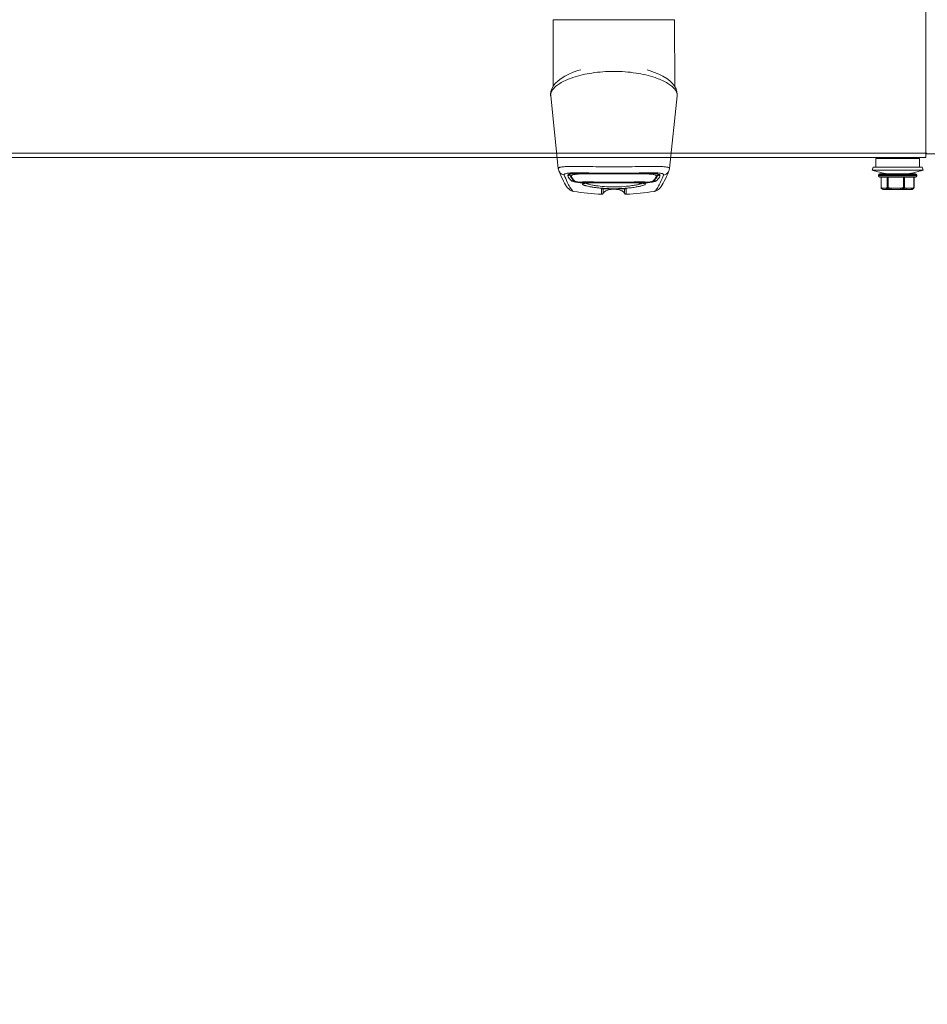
# Model space of a CAD drawing. Header units: millimetres. Extents: x -3034 to 546681, y -100001 to 133386.
# Tile 73 of 124: x 87880 to 88130, y -15691 to -15420. Entities that reach past the tile are written whole.
import ezdxf

# ---------------------------------------------------------------- set-up
doc = ezdxf.new("R2010")
doc.units = ezdxf.units.MM
doc.linetypes.add('ACAD_ISO03W100', pattern=[150, 60, -90])
for name, color, linetype in [('___INST__AR_podstawy', 3, 'Continuous'), ('ELEK CIENKIE', 80, 'Continuous'), ('ELEK ODGROMÓWKA', 214, 'Continuous')]:
    doc.layers.add(name, color=color, linetype=linetype)

# ---------------------------------------------------------------- blocks, each defined once
blk = doc.blocks.new('iglice')
at = {"layer": 'ELEK CIENKIE', "color": 232, "linetype": 'ACAD_ISO03W100', "ltscale": 3}
blk.add_circle((-27813.9, 9135.33), 7540, dxfattribs=at)
blk = doc.blocks.new('wentDACH')
at = {"color": 8, "linetype": 'Continuous', "lineweight": 9}
for p, q in [((-97905.36, 28791.71), (-97905.36, 27944.11)), ((-98007.87, 27962.39), (-98007.81, 27980.75)), ((-98007.81, 27980.75), (-97974.51, 27980.75)), ((-97974.44, 27962.39), (-97974.51, 27980.75)), ((-98003.51, 27965.8), (-98004.62, 27965.23)), ((-98002.31, 27966.3), (-98003.51, 27965.8)), ((-98001.05, 27966.75), (-98002.31, 27966.3)), ((-98000.27, 27966.97), (-98001.05, 27966.75)), ((-97981.21, 27966.73), (-97982.02, 27966.97)), ((-97979.96, 27966.28), (-97981.21, 27966.73)), ((-97978.77, 27965.78), (-97979.96, 27966.28)), ((-97977.66, 27965.21), (-97978.77, 27965.78)), ((-98007.26, 27963.21), (-98007.83, 27962.47)), ((-98006.52, 27963.93), (-98007.26, 27963.21)), ((-98005.63, 27964.61), (-98006.52, 27963.93)), ((-98004.62, 27965.23), (-98005.63, 27964.61)), ((-97976.64, 27964.58), (-97977.66, 27965.21)), ((-97975.76, 27963.9), (-97976.64, 27964.58)), ((-97975.04, 27963.19), (-97975.76, 27963.9)), ((-97974.47, 27962.45), (-97975.04, 27963.19)), ((-98008.47, 27961), (-98008.56, 27960.28)), ((-98008.23, 27961.73), (-98008.47, 27961)), ((-98008.23, 27961.72), (-98008.41, 27961.19)), ((-98007.83, 27962.47), (-98008.23, 27961.73)), ((-98007.87, 27962.39), (-98008.23, 27961.72)), ((-97974.08, 27961.72), (-97974.47, 27962.45)), ((-97973.85, 27960.99), (-97974.08, 27961.72)), ((-97973.85, 27961), (-97973.91, 27961.19)), ((-97973.76, 27960.28), (-97973.85, 27961)), ((-97973.76, 27960.28), (-97973.85, 27960.99)), ((-98008.56, 27960.28), (-98008.54, 27959.8)), ((-98006.44, 27939.84), (-98008.54, 27959.8)), ((-97975.87, 27939.84), (-97973.77, 27959.8)), ((-97973.77, 27959.8), (-97973.76, 27960.28)), ((-97973.77, 27959.8), (-97973.76, 27960.28)), ((-97905.36, 27944.11), (-98951.66, 27944.11)), ((-97905.11, 27944.11), (-97905.36, 27944.11)), ((-97905.36, 27944.11), (-97905.36, 27942.91)), ((-97905.36, 27942.91), (-98951.66, 27942.91)), ((-97907.16, 27942.61), (-97919.16, 27942.61)), ((-97919.16, 27940.19), (-97919.16, 27942.61)), ((-97907.16, 27940.19), (-97907.16, 27942.61)), ((-97900.96, 27943.91), (-97905.36, 27943.91)), ((-98006.44, 27939.85), (-98006.43, 27939.74)), ((-98006.44, 27939.84), (-98006.44, 27939.84)), ((-98006.43, 27939.74), (-98006.39, 27939.55)), ((-98006.39, 27939.55), (-98006.34, 27939.37)), ((-98006.34, 27939.37), (-98006.29, 27939.23)), ((-98006.29, 27939.23), (-98005.95, 27938.43)), ((-98006.29, 27939.23), (-98005.95, 27938.43)), ((-98006.29, 27939.23), (-98006.29, 27939.23)), ((-97979.15, 27940.42), (-97979.14, 27940.42)), ((-97979.15, 27940.42), (-97979.14, 27940.42)), ((-97976.36, 27938.43), (-97976.03, 27939.23)), ((-97976.36, 27938.43), (-97976.03, 27939.23)), ((-97976.03, 27939.23), (-97975.98, 27939.37)), ((-97976.03, 27939.23), (-97975.98, 27939.36)), ((-97976.03, 27939.23), (-97976.03, 27939.23)), ((-97975.98, 27939.37), (-97975.92, 27939.55)), ((-97975.98, 27939.36), (-97975.92, 27939.54)), ((-97975.92, 27939.54), (-97975.89, 27939.74)), ((-97975.92, 27939.55), (-97975.88, 27939.74)), ((-97975.89, 27939.74), (-97975.87, 27939.85)), ((-97975.88, 27939.74), (-97975.87, 27939.85)), ((-97975.87, 27939.84), (-97975.87, 27939.84)), ((-97920.16, 27939.43), (-97919.89, 27940.19)), ((-97906.16, 27939.43), (-97920.16, 27939.43)), ((-97906.42, 27940.19), (-97919.89, 27940.19)), ((-97906.16, 27939.43), (-97906.42, 27940.19)), ((-98005.95, 27938.43), (-98005.62, 27937.66)), ((-98005.95, 27938.43), (-98005.62, 27937.66)), ((-98005.62, 27937.66), (-98005.3, 27936.97)), ((-98005.62, 27937.66), (-98005.3, 27936.97)), ((-98005.3, 27936.97), (-98005, 27936.36)), ((-98005.3, 27936.97), (-98005, 27936.36)), ((-98005, 27936.36), (-98004.72, 27935.83)), ((-98005, 27936.36), (-98004.72, 27935.83)), ((-98004.83, 27938.19), (-98004.82, 27938.04)), ((-98003.33, 27938.25), (-98003.28, 27938.27)), ((-98003.33, 27938.25), (-98003.33, 27938.25)), ((-98003.28, 27938.27), (-98003.15, 27938.32)), ((-98003.26, 27938.28), (-98003.26, 27938.28)), ((-98003.26, 27938.28), (-98003.25, 27938.22)), ((-98003.25, 27938.22), (-98003.24, 27938.15)), ((-98003.24, 27938.15), (-98003.23, 27938.09)), ((-98003.23, 27938.09), (-98003.21, 27938.05)), ((-98003.21, 27938.05), (-98003.1, 27937.78)), ((-98003.21, 27938.05), (-98003.21, 27938.05)), ((-98003.15, 27938.32), (-98002.95, 27938.37)), ((-98003.1, 27937.78), (-98002.95, 27937.49)), ((-98002.95, 27938.37), (-98002.66, 27938.42)), ((-98002.95, 27937.49), (-98002.76, 27937.22)), ((-98002.84, 27937.84), (-98002.83, 27937.73)), ((-98002.76, 27937.22), (-98002.55, 27936.94)), ((-98002.66, 27938.42), (-98002.31, 27938.46)), ((-98002.55, 27936.94), (-98002.3, 27936.68)), ((-98002.31, 27938.46), (-98001.88, 27938.49)), ((-98002.3, 27936.68), (-98002.04, 27936.42)), ((-98002.04, 27936.42), (-98002.03, 27936.42)), ((-98002.04, 27936.42), (-98002.04, 27936.42)), ((-98002.03, 27936.42), (-98001.98, 27936.38)), ((-98001.98, 27936.49), (-98001.98, 27936.49)), ((-98001.98, 27936.49), (-98001.97, 27936.49)), ((-98001.98, 27936.38), (-98001.94, 27936.35)), ((-98001.94, 27936.35), (-98001.9, 27936.33)), ((-98001.9, 27936.33), (-98001.86, 27936.32)), ((-98001.88, 27938.49), (-98001.36, 27938.52)), ((-98001.86, 27936.32), (-98001.82, 27936.3)), ((-98001.82, 27936.3), (-98001.78, 27936.29)), ((-98001.78, 27936.29), (-98001.74, 27936.28)), ((-98001.74, 27936.28), (-98001.7, 27936.26)), ((-98001.7, 27936.26), (-98001.66, 27936.25)), ((-98001.66, 27936.25), (-98001.61, 27936.24)), ((-98001.61, 27936.24), (-98001.56, 27936.23)), ((-98001.56, 27936.23), (-98001.5, 27936.21)), ((-98001.5, 27936.21), (-98001.44, 27936.2)), ((-98001.44, 27936.2), (-98001.37, 27936.19)), ((-98001.37, 27936.19), (-98001.3, 27936.18)), ((-98001.36, 27938.52), (-98000.76, 27938.54)), ((-98001.3, 27936.18), (-98001.23, 27936.17)), ((-98001.23, 27936.17), (-98001.16, 27936.16)), ((-98001.16, 27936.16), (-98001.08, 27936.14)), ((-98001.08, 27936.14), (-98001, 27936.13)), ((-98001, 27936.13), (-98000.92, 27936.13)), ((-98000.92, 27936.13), (-98000.85, 27936.12)), ((-98000.85, 27936.12), (-98000.77, 27936.11)), ((-98000.77, 27936.11), (-98000.7, 27936.11)), ((-98000.76, 27938.54), (-98000.05, 27938.55)), ((-98000.7, 27936.11), (-98000.63, 27936.1)), ((-98000.63, 27936.1), (-98000.56, 27936.1)), ((-98000.56, 27936.1), (-98000.49, 27936.1)), ((-98000.49, 27936.1), (-98000.18, 27936.12)), ((-98000.47, 27936.12), (-98000.46, 27936.12)), ((-98000.46, 27936.12), (-98000.46, 27936.12)), ((-98000.46, 27936.11), (-98000.46, 27936.11)), ((-98000.18, 27936.12), (-97999.83, 27936.14)), ((-98000.05, 27938.55), (-97999.23, 27938.56)), ((-97999.83, 27936.14), (-97999.44, 27936.15)), ((-97999.44, 27936.15), (-97999, 27936.15)), ((-97999.23, 27938.56), (-97998.28, 27938.56)), ((-97999, 27936.15), (-97998.52, 27936.16)), ((-97998.52, 27936.16), (-97998.01, 27936.15)), ((-97998.28, 27938.56), (-97997.24, 27938.55)), ((-97998.01, 27936.15), (-97997.46, 27936.15)), ((-97997.46, 27936.15), (-97996.87, 27936.14)), ((-97997.24, 27938.55), (-97994.93, 27938.53)), ((-97996.87, 27936.14), (-97996.26, 27936.14)), ((-97996.26, 27936.14), (-97995.61, 27936.13)), ((-97995.61, 27936.13), (-97994.95, 27936.12)), ((-97994.95, 27936.12), (-97994.26, 27936.12)), ((-97994.93, 27938.53), (-97993.69, 27938.52)), ((-97994.88, 27935.99), (-97994.92, 27935.99)), ((-97994.26, 27936.12), (-97993.56, 27936.11)), ((-97993.69, 27938.52), (-97992.44, 27938.52)), ((-97993.56, 27936.11), (-97992.84, 27936.1)), ((-97992.84, 27936.1), (-97992.12, 27936.1)), ((-97992.44, 27938.52), (-97991.17, 27938.51)), ((-97992.12, 27936.1), (-97991.45, 27936.1)), ((-97991.45, 27936.1), (-97991.45, 27936.1)), ((-97991.45, 27936.1), (-97991.4, 27936.1)), ((-97991.4, 27936.1), (-97991.28, 27936.1)), ((-97991.28, 27936.1), (-97991.16, 27936.1)), ((-97991.17, 27938.51), (-97989.9, 27938.52)), ((-97991.16, 27936.1), (-97991.04, 27936.1)), ((-97991.04, 27936.1), (-97990.92, 27936.1)), ((-97990.92, 27936.1), (-97990.86, 27936.1)), ((-97990.86, 27936.1), (-97990.86, 27936.1)), ((-97990.86, 27936.1), (-97990.2, 27936.1)), ((-97990.2, 27936.1), (-97989.47, 27936.1)), ((-97989.9, 27938.52), (-97988.65, 27938.52)), ((-97989.47, 27936.1), (-97988.76, 27936.11)), ((-97988.76, 27936.11), (-97988.06, 27936.12)), ((-97988.65, 27938.52), (-97987.43, 27938.53)), ((-97988.06, 27936.12), (-97987.38, 27936.12)), ((-97987.43, 27938.53), (-97986.25, 27938.54)), ((-97987.38, 27936.12), (-97986.71, 27936.13)), ((-97986.71, 27936.13), (-97986.06, 27936.14)), ((-97986.25, 27938.54), (-97985.12, 27938.55)), ((-97986.06, 27936.14), (-97985.45, 27936.14)), ((-97985.45, 27936.14), (-97984.86, 27936.15)), ((-97985.12, 27938.55), (-97984.07, 27938.56)), ((-97984.86, 27936.15), (-97984.31, 27936.15)), ((-97984.31, 27936.15), (-97983.79, 27936.16)), ((-97984.07, 27938.56), (-97983.12, 27938.56)), ((-97983.79, 27936.16), (-97983.31, 27936.15)), ((-97983.31, 27936.15), (-97982.87, 27936.15)), ((-97983.12, 27938.56), (-97982.29, 27938.55)), ((-97982.87, 27936.15), (-97982.48, 27936.14)), ((-97982.48, 27936.14), (-97982.13, 27936.12)), ((-97982.29, 27938.55), (-97981.58, 27938.54)), ((-97982.13, 27936.12), (-97981.83, 27936.1)), ((-97981.86, 27936.12), (-97981.85, 27936.12)), ((-97981.86, 27936.12), (-97981.85, 27936.12)), ((-97981.85, 27936.11), (-97981.86, 27936.11)), ((-97981.83, 27936.1), (-97981.76, 27936.1)), ((-97981.76, 27936.1), (-97981.69, 27936.1)), ((-97981.69, 27936.1), (-97981.62, 27936.11)), ((-97981.62, 27936.11), (-97981.55, 27936.11)), ((-97981.58, 27938.54), (-97980.97, 27938.52)), ((-97981.55, 27936.11), (-97981.47, 27936.12)), ((-97981.47, 27936.12), (-97981.39, 27936.13)), ((-97981.39, 27936.13), (-97981.32, 27936.13)), ((-97981.32, 27936.13), (-97981.24, 27936.14)), ((-97981.24, 27936.14), (-97981.16, 27936.15)), ((-97981.16, 27936.15), (-97981.09, 27936.17)), ((-97981.09, 27936.17), (-97981.02, 27936.18)), ((-97981.02, 27936.18), (-97980.95, 27936.19)), ((-97980.97, 27938.52), (-97980.45, 27938.49)), ((-97980.95, 27936.19), (-97980.88, 27936.2)), ((-97980.88, 27936.2), (-97980.82, 27936.21)), ((-97980.82, 27936.21), (-97980.76, 27936.23)), ((-97980.76, 27936.23), (-97980.71, 27936.24)), ((-97980.71, 27936.24), (-97980.66, 27936.25)), ((-97980.66, 27936.25), (-97980.61, 27936.26)), ((-97980.61, 27936.26), (-97980.57, 27936.27)), ((-97980.57, 27936.27), (-97980.53, 27936.29)), ((-97980.53, 27936.29), (-97980.5, 27936.3)), ((-97980.5, 27936.3), (-97980.46, 27936.31)), ((-97980.46, 27936.31), (-97980.42, 27936.33)), ((-97980.45, 27938.49), (-97980.01, 27938.46)), ((-97980.42, 27936.33), (-97980.38, 27936.35)), ((-97980.38, 27936.35), (-97980.33, 27936.38)), ((-97980.34, 27936.49), (-97980.34, 27936.49)), ((-97980.34, 27936.49), (-97980.34, 27936.49)), ((-97980.33, 27936.38), (-97980.29, 27936.42)), ((-97980.29, 27936.42), (-97980.28, 27936.42)), ((-97980.28, 27936.42), (-97980.01, 27936.68)), ((-97980.28, 27936.42), (-97980.28, 27936.42)), ((-97980.01, 27938.46), (-97979.66, 27938.42)), ((-97980.01, 27936.68), (-97979.77, 27936.94)), ((-97979.77, 27936.94), (-97979.55, 27937.22)), ((-97979.66, 27938.42), (-97979.37, 27938.37)), ((-97979.55, 27937.22), (-97979.37, 27937.49)), ((-97979.37, 27938.37), (-97979.17, 27938.32)), ((-97979.37, 27937.49), (-97979.22, 27937.78)), ((-97979.22, 27937.78), (-97979.1, 27938.05)), ((-97979.17, 27938.32), (-97979.13, 27938.31)), ((-97979.1, 27938.05), (-97979.09, 27938.09)), ((-97979.1, 27938.05), (-97979.1, 27938.05)), ((-97979.09, 27938.09), (-97979.07, 27938.15)), ((-97979.07, 27938.15), (-97979.06, 27938.22)), ((-97979.06, 27938.28), (-97979.06, 27938.32)), ((-97979.06, 27938.22), (-97979.06, 27938.28)), ((-97977.6, 27935.83), (-97977.31, 27936.36)), ((-97977.6, 27935.83), (-97977.31, 27936.36)), ((-97977.31, 27936.36), (-97977.01, 27936.97)), ((-97977.31, 27936.36), (-97977.01, 27936.97)), ((-97977.01, 27936.97), (-97976.7, 27937.66)), ((-97977.01, 27936.97), (-97976.7, 27937.66)), ((-97976.7, 27937.66), (-97976.36, 27938.43)), ((-97976.7, 27937.66), (-97976.36, 27938.43)), ((-97907.91, 27938.11), (-97918.41, 27938.11)), ((-97918.41, 27937.81), (-97918.41, 27938.11)), ((-97918.41, 27937.81), (-97907.91, 27937.81)), ((-97908.21, 27938.41), (-97918.11, 27938.41)), ((-97918.11, 27937.51), (-97908.21, 27937.51)), ((-97917.7, 27937.51), (-97917.7, 27934.61)), ((-97917.67, 27937.51), (-97917.67, 27934.61)), ((-97916.02, 27937.51), (-97916.02, 27934.61)), ((-97915.78, 27937.51), (-97915.78, 27934.61)), ((-97911.54, 27937.51), (-97911.54, 27934.61)), ((-97911.26, 27937.51), (-97911.26, 27934.61)), ((-97908.68, 27937.51), (-97908.68, 27934.61)), ((-97908.62, 27937.51), (-97908.62, 27934.61)), ((-97907.91, 27937.81), (-97907.91, 27938.11)), ((-98004.72, 27935.83), (-98004.44, 27935.35)), ((-98004.44, 27935.36), (-98004.17, 27934.94)), ((-98004.17, 27934.95), (-98003.89, 27934.58)), ((-98004.17, 27934.94), (-98003.89, 27934.57)), ((-98003.89, 27934.58), (-98003.57, 27934.24)), ((-98003.89, 27934.57), (-98003.56, 27934.23)), ((-98003.57, 27934.24), (-98003.17, 27933.92)), ((-98003.56, 27934.23), (-98003.16, 27933.92)), ((-98003.17, 27933.92), (-98002.62, 27933.65)), ((-98003.16, 27933.92), (-98002.61, 27933.64)), ((-98002.62, 27933.65), (-98002.21, 27933.54)), ((-98002.61, 27933.64), (-98002.21, 27933.55)), ((-98002.21, 27933.55), (-98002.21, 27933.54)), ((-98002.21, 27933.55), (-98002.21, 27933.54)), ((-98002.21, 27933.54), (-98002.21, 27933.54)), ((-97999.43, 27935.72), (-97999.42, 27935.72)), ((-97999.42, 27935.72), (-97999.4, 27935.73)), ((-97999.4, 27935.73), (-97999.35, 27935.75)), ((-97999.35, 27935.75), (-97999.28, 27935.76)), ((-97999.28, 27935.76), (-97999.19, 27935.78)), ((-97999.19, 27935.78), (-97999.08, 27935.79)), ((-97999.08, 27935.79), (-97998.96, 27935.81)), ((-97998.96, 27935.81), (-97998.81, 27935.82)), ((-97998.81, 27935.82), (-97998.64, 27935.84)), ((-97998.64, 27935.84), (-97998.45, 27935.85)), ((-97998.45, 27935.85), (-97998.24, 27935.86)), ((-97998.24, 27935.86), (-97998, 27935.87)), ((-97998, 27935.87), (-97997.74, 27935.88)), ((-97997.74, 27935.88), (-97997.46, 27935.88)), ((-97997.46, 27935.88), (-97997.14, 27935.89)), ((-97997.14, 27935.89), (-97996.8, 27935.89)), ((-97996.8, 27935.89), (-97996.44, 27935.9)), ((-97996.44, 27935.9), (-97996.04, 27935.9)), ((-97996.04, 27935.9), (-97995.6, 27935.9)), ((-97995.6, 27935.9), (-97995.14, 27935.9)), ((-97995.14, 27935.9), (-97994.87, 27935.9)), ((-97994.87, 27935.9), (-97994.9, 27935.9)), ((-97994.9, 27935.9), (-97994.88, 27935.9)), ((-97994.87, 27935.9), (-97994.26, 27935.9)), ((-97994.54, 27932.76), (-97994.54, 27934.27)), ((-97994.52, 27934.27), (-97994.52, 27932.76)), ((-97994.38, 27934.29), (-97994.39, 27934.29)), ((-97994.39, 27934.29), (-97994.38, 27934.29)), ((-97994.38, 27934.29), (-97994.36, 27934.29)), ((-97994.36, 27934.29), (-97994.33, 27934.3)), ((-97994.33, 27934.3), (-97994.29, 27934.3)), ((-97994.29, 27934.3), (-97994.25, 27934.3)), ((-97994.26, 27935.9), (-97993.41, 27935.89)), ((-97994.25, 27934.3), (-97994.2, 27934.3)), ((-97994.2, 27934.3), (-97994.15, 27934.3)), ((-97994.15, 27934.3), (-97994.09, 27934.3)), ((-97994.09, 27934.3), (-97994.02, 27934.3)), ((-97994.07, 27934.3), (-97994.07, 27933.04)), ((-97994.02, 27934.3), (-97993.96, 27934.3)), ((-97993.96, 27934.3), (-97993.88, 27934.3)), ((-97993.88, 27934.3), (-97993.8, 27934.3)), ((-97993.8, 27934.3), (-97993.72, 27934.3)), ((-97993.72, 27934.3), (-97993.64, 27934.3)), ((-97993.64, 27934.3), (-97993.55, 27934.3)), ((-97993.55, 27934.3), (-97993.46, 27934.29)), ((-97993.46, 27934.29), (-97993.37, 27934.29)), ((-97993.41, 27935.89), (-97992.59, 27935.89)), ((-97993.37, 27934.29), (-97993.27, 27934.29)), ((-97993.27, 27934.29), (-97993.08, 27934.28)), ((-97993.08, 27934.28), (-97992.92, 27934.27)), ((-97992.91, 27934.27), (-97992.92, 27934.27)), ((-97992.92, 27934.27), (-97992.49, 27934.26)), ((-97992.59, 27935.89), (-97991.8, 27935.89)), ((-97992.49, 27934.26), (-97991.82, 27934.24)), ((-97991.82, 27934.24), (-97991.15, 27934.24)), ((-97991.8, 27935.89), (-97991.04, 27935.89)), ((-97991.15, 27934.24), (-97990.47, 27934.24)), ((-97991.04, 27935.89), (-97990.33, 27935.89)), ((-97990.47, 27934.24), (-97989.8, 27934.26)), ((-97990.33, 27935.89), (-97989.66, 27935.89)), ((-97989.8, 27934.26), (-97989.4, 27934.27)), ((-97989.66, 27935.89), (-97989.02, 27935.89)), ((-97989.4, 27934.27), (-97989.21, 27934.28)), ((-97989.4, 27934.27), (-97989.4, 27934.27)), ((-97989.21, 27934.28), (-97989.1, 27934.28)), ((-97989.1, 27934.28), (-97989, 27934.29)), ((-97989.02, 27935.89), (-97988.43, 27935.89)), ((-97989, 27934.29), (-97988.9, 27934.29)), ((-97988.9, 27934.29), (-97988.8, 27934.3)), ((-97988.8, 27934.3), (-97988.7, 27934.3)), ((-97988.7, 27934.3), (-97988.6, 27934.3)), ((-97988.6, 27934.3), (-97988.51, 27934.3)), ((-97988.51, 27934.3), (-97988.42, 27934.3)), ((-97988.43, 27935.89), (-97987.87, 27935.9)), ((-97988.42, 27934.3), (-97988.34, 27934.3)), ((-97988.34, 27934.3), (-97988.27, 27934.3)), ((-97988.27, 27934.3), (-97988.2, 27934.3)), ((-97988.24, 27933.04), (-97988.24, 27934.3)), ((-97988.2, 27934.3), (-97988.13, 27934.3)), ((-97988.13, 27934.3), (-97988.08, 27934.3)), ((-97988.08, 27934.3), (-97988.03, 27934.3)), ((-97988.03, 27934.3), (-97987.99, 27934.3)), ((-97987.99, 27934.3), (-97987.96, 27934.29)), ((-97987.96, 27934.29), (-97987.94, 27934.29)), ((-97987.94, 27934.29), (-97987.93, 27934.29)), ((-97987.87, 27935.9), (-97987.36, 27935.9)), ((-97987.8, 27932.76), (-97987.8, 27934.27)), ((-97987.77, 27934.27), (-97987.77, 27932.76)), ((-97987.36, 27935.9), (-97986.87, 27935.9)), ((-97986.87, 27935.9), (-97986.42, 27935.9)), ((-97986.42, 27935.9), (-97986.01, 27935.9)), ((-97986.01, 27935.9), (-97985.63, 27935.89)), ((-97985.63, 27935.89), (-97985.27, 27935.89)), ((-97985.27, 27935.89), (-97984.95, 27935.89)), ((-97984.95, 27935.89), (-97984.65, 27935.88)), ((-97984.65, 27935.88), (-97984.38, 27935.87)), ((-97984.38, 27935.87), (-97984.14, 27935.86)), ((-97984.14, 27935.86), (-97983.92, 27935.85)), ((-97983.92, 27935.85), (-97983.72, 27935.84)), ((-97983.72, 27935.84), (-97983.55, 27935.83)), ((-97983.55, 27935.83), (-97983.39, 27935.81)), ((-97983.39, 27935.81), (-97983.26, 27935.8)), ((-97983.26, 27935.8), (-97983.14, 27935.78)), ((-97983.14, 27935.78), (-97983.05, 27935.76)), ((-97983.05, 27935.76), (-97982.98, 27935.75)), ((-97982.98, 27935.75), (-97982.95, 27935.74)), ((-97980.11, 27933.54), (-97979.71, 27933.64)), ((-97980.11, 27933.54), (-97980.1, 27933.54)), ((-97980.1, 27933.55), (-97979.69, 27933.65)), ((-97980.1, 27933.54), (-97980.1, 27933.55)), ((-97980.1, 27933.54), (-97980.1, 27933.55)), ((-97979.71, 27933.64), (-97979.16, 27933.92)), ((-97979.69, 27933.65), (-97979.15, 27933.92)), ((-97979.16, 27933.92), (-97978.75, 27934.23)), ((-97979.15, 27933.92), (-97978.75, 27934.24)), ((-97978.75, 27934.24), (-97978.43, 27934.58)), ((-97978.75, 27934.23), (-97978.43, 27934.57)), ((-97978.43, 27934.58), (-97978.14, 27934.95)), ((-97978.43, 27934.57), (-97978.14, 27934.94)), ((-97978.14, 27934.94), (-97977.87, 27935.36)), ((-97977.87, 27935.35), (-97977.6, 27935.83)), ((-97917.67, 27934.61), (-97917.7, 27934.61)), ((-97917.58, 27934.37), (-97917.57, 27934.37)), ((-97917.53, 27934.34), (-97917.58, 27934.37)), ((-97917.46, 27934.29), (-97917.53, 27934.34)), ((-97917.4, 27934.25), (-97917.46, 27934.29)), ((-97917.34, 27934.22), (-97917.4, 27934.25)), ((-97916.34, 27934.41), (-97917.35, 27934.41)), ((-97917.32, 27934.21), (-97917.34, 27934.22)), ((-97917.23, 27934.15), (-97917.32, 27934.21)), ((-97917.32, 27934.21), (-97917.32, 27934.21)), ((-97917.22, 27934.15), (-97917.23, 27934.15)), ((-97917.22, 27934.15), (-97917.23, 27934.15)), ((-97917.22, 27934.15), (-97917.23, 27934.15)), ((-97909.24, 27934.11), (-97917.08, 27934.11)), ((-97916.18, 27934.15), (-97914.97, 27934.15)), ((-97915.78, 27934.61), (-97916.02, 27934.61)), ((-97914.94, 27934.41), (-97912.37, 27934.41)), ((-97912.31, 27934.15), (-97910.91, 27934.15)), ((-97911.26, 27934.61), (-97911.54, 27934.61)), ((-97910.75, 27934.41), (-97909.19, 27934.41)), ((-97909.09, 27934.15), (-97909.29, 27934.15)), ((-97909.09, 27934.15), (-97908.99, 27934.21)), ((-97909.01, 27934.25), (-97909.02, 27934.25)), ((-97909.01, 27934.25), (-97909.02, 27934.25)), ((-97908.98, 27934.22), (-97908.99, 27934.21)), ((-97908.92, 27934.25), (-97908.98, 27934.22)), ((-97908.85, 27934.29), (-97908.92, 27934.25)), ((-97908.79, 27934.34), (-97908.85, 27934.29)), ((-97908.74, 27934.37), (-97908.79, 27934.34)), ((-97908.74, 27934.37), (-97908.77, 27934.35)), ((-97908.74, 27934.37), (-97908.74, 27934.37)), ((-97908.62, 27934.61), (-97908.68, 27934.61))]:
    blk.add_line(p, q, dxfattribs=at)
for centre, radius, start, end in [((-97994.92, 27942.57), 23.51, 108.5814, 109.9301), ((-97987.4, 27942.56), 23.53, 70.348, 71.244), ((-97987.16, 27943.24), 22.81, 70.1163, 70.3445), ((-98006.56, 27960), 1.99, 170.8565, 180.677), ((-98006.64, 27960), 1.92, 180.752, 181.9537), ((-98006.64, 27960), 1.91, 181.9536, 186.0632), ((-97975.67, 27960), 1.91, 353.9728, 359.4053), ((-97913.16, 27959.19), 20.96, 250.4901, 262.4609), ((-97913.16, 27959.19), 20.96, 277.5391, 289.5099), ((-98002.57, 27935.46), 2.96, 103.7568, 104.3006), ((-98003.75, 27938.39), 0.51, 333.1878, 345.0807), ((-98002.44, 27934.92), 3.52, 101.5993, 103.7112), ((-98002.71, 27936.94), 0.517, 321.6393, 326.6481), ((-97999.74, 27924.94), 11.2, 93.7144, 94.2058), ((-97991.16, 27965.89), 29.79, 269.4332, 270.5668), ((-97982.67, 27923.52), 12.62, 86.3094, 86.5772), ((-97982.58, 27924.92), 11.22, 85.7945, 86.3007), ((-97979.6, 27936.94), 0.517, 213.3896, 218.4092), ((-97980.11, 27923.36), 15.29, 86.194, 86.5752), ((-97979.87, 27934.93), 3.5, 76.2954, 78.5629), ((-97978.57, 27938.39), 0.51, 194.9193, 206.8122), ((-97979.73, 27935.51), 2.91, 75.7133, 76.2405), ((-97918.11, 27938.11), 0.3, 90, 180), ((-97918.11, 27937.81), 0.3, 180, 270), ((-97908.21, 27938.11), 0.3, 0, 90), ((-97908.21, 27937.81), 0.3, 270, 0), ((-97991.16, 28003.55), 70.87, 261.0278, 267.263), ((-97994.52, 27934.76), 0.491, 267.2737, 270.0587), ((-97991.16, 27979.56), 45.31, 267.7799, 272.2201), ((-97987.8, 27934.77), 0.508, 251.2242, 259.3613), ((-97987.8, 27934.77), 0.503, 259.3528, 269.9088), ((-97987.8, 27934.76), 0.491, 269.9413, 272.7263), ((-97991.16, 28003.55), 70.87, 272.7371, 278.9722), ((-97917.4, 27934.61), 0.3, 180, 233.5762), ((-97917.4, 27934.58), 0.277, 173.0663, 184.1595), ((-97917.43, 27934.57), 0.24, 229.0477, 231.4184), ((-97917.43, 27934.56), 0.238, 231.4187, 233.3214), ((-97916.48, 27935.66), 1.69, 239.9561, 243.6627), ((-97917.08, 27934.41), 0.3, 240, 270), ((-97917.07, 27934.36), 0.252, 268.3015, 269.999), ((-97909.24, 27934.41), 0.3, 270, 300), ((-97908.92, 27934.61), 0.3, 306.4238, 0), ((-97994.52, 27933.26), 0.5, 270, 333.6199), ((-97987.8, 27933.26), 0.5, 206.3801, 270)]:
    blk.add_arc(centre, radius, start, end, dxfattribs=at)
for points, knots in [([(-97991.16, 27966.54), (-97993.18, 27966.54), (-97996.99, 27966.26), (-98000.72, 27965.43), (-98002.41, 27964.86)], [0, 0, 0, 0, 0.531663, 1, 1, 1, 1]), ([(-97979.83, 27964.83), (-97981.53, 27965.41), (-97985.28, 27966.26), (-97989.12, 27966.54), (-97991.16, 27966.54)], [0, 0, 0, 0, 0.467369, 1, 1, 1, 1]), ([(-98002.94, 27964.67), (-98003.99, 27964.29), (-98005.44, 27963.65), (-98007.05, 27962.53), (-98007.65, 27961.95), (-98007.88, 27961.65)], [0, 0, 0, 0, 0.574731, 0.806238, 1, 1, 1, 1]), ([(-97974.43, 27961.66), (-97974.67, 27961.95), (-97975.27, 27962.54), (-97976.88, 27963.66), (-97978.34, 27964.3), (-97979.4, 27964.68)], [0, 0, 0, 0, 0.194743, 0.424859, 1, 1, 1, 1]), ([(-98007.88, 27961.65), (-98007.97, 27961.55), (-98008.26, 27961.14), (-98008.47, 27960.67), (-98008.53, 27960.32)], [0, 0, 0, 0, 0.276173, 1, 1, 1, 1]), ([(-97973.76, 27959.98), (-97973.76, 27960.26), (-97973.89, 27960.88), (-97974.23, 27961.4), (-97974.43, 27961.66)], [0, 0, 0, 0, 0.462032, 1, 1, 1, 1]), ([(-98006.44, 27939.84), (-98006.45, 27939.89), (-98006.41, 27940), (-98006.23, 27940.11), (-98005.96, 27940.2), (-98005.59, 27940.27), (-98005.12, 27940.33), (-98004.54, 27940.37), (-98003.88, 27940.4), (-98003.4, 27940.41), (-98003.14, 27940.42)], [0, 0, 0, 0, 0.039575, 0.094388, 0.174861, 0.283047, 0.419797, 0.586263, 0.780742, 1, 1, 1, 1]), ([(-98006.29, 27939.23), (-98006.17, 27938.93), (-98005.76, 27938.38), (-98005.14, 27938.1), (-98004.82, 27938.04)], [0, 0, 0, 0, 0.498764, 1, 1, 1, 1]), ([(-98003.14, 27940.42), (-98002.33, 27940.43), (-98000.56, 27940.42), (-97996.56, 27940.36), (-97993.38, 27940.32), (-97991.16, 27940.32)], [0, 0, 0, 0, 0.202745, 0.444642, 1, 1, 1, 1]), ([(-97979.19, 27938.63), (-97979.92, 27938.67), (-97981.59, 27938.68), (-97984.38, 27938.63), (-97987.63, 27938.57), (-97991.13, 27938.54), (-97994.63, 27938.57), (-97997.89, 27938.63), (-98000.68, 27938.68), (-98002.36, 27938.67), (-98003.09, 27938.63)], [0, 0, 0, 0, 0.090928, 0.210441, 0.349856, 0.499355, 0.649221, 0.789037, 0.908831, 1, 1, 1, 1]), ([(-97991.16, 27940.32), (-97988.94, 27940.32), (-97985.74, 27940.36), (-97981.74, 27940.42), (-97979.96, 27940.43), (-97979.15, 27940.42)], [0, 0, 0, 0, 0.555056, 0.797988, 1, 1, 1, 1]), ([(-97979.14, 27940.42), (-97978.66, 27940.41), (-97977.84, 27940.39), (-97976.9, 27940.31), (-97976.35, 27940.2), (-97976.08, 27940.11), (-97975.91, 27940), (-97975.87, 27939.89), (-97975.87, 27939.84)], [0, 0, 0, 0, 0.415345, 0.717449, 0.826425, 0.906149, 0.960387, 1, 1, 1, 1]), ([(-97976.03, 27939.23), (-97976.15, 27938.93), (-97976.55, 27938.38), (-97977.17, 27938.1), (-97977.49, 27938.04)], [0, 0, 0, 0, 0.498764, 1, 1, 1, 1]), ([(-98003.09, 27938.63), (-98003.5, 27938.61), (-98004.05, 27938.56), (-98004.63, 27938.39), (-98004.81, 27938.26), (-98004.83, 27938.19)], [0, 0, 0, 0, 0.675139, 0.876357, 1, 1, 1, 1]), ([(-98004.82, 27938.04), (-98004.55, 27937.39), (-98004.06, 27936.27), (-98003.43, 27935), (-98002.97, 27934.26), (-98002.7, 27933.9), (-98002.46, 27933.65), (-98002.29, 27933.56), (-98002.21, 27933.55)], [0, 0, 0, 0, 0.399841, 0.696104, 0.806494, 0.892658, 0.956034, 1, 1, 1, 1]), ([(-98003.83, 27937.89), (-98003.84, 27937.93), (-98003.85, 27938.03), (-98003.74, 27938.16), (-98003.55, 27938.26), (-98003.39, 27938.31), (-98003.3, 27938.33)], [0, 0, 0, 0, 0.174596, 0.365033, 0.631354, 1, 1, 1, 1]), ([(-98003.83, 27937.89), (-98003.72, 27937.87), (-98003.5, 27937.9), (-98003.34, 27938.06), (-98003.29, 27938.16)], [0, 0, 0, 0, 0.501159, 1, 1, 1, 1]), ([(-98002.77, 27936.43), (-98002.9, 27936.55), (-98003.33, 27936.97), (-98003.68, 27937.48), (-98003.83, 27937.89)], [0, 0, 0, 0, 0.279872, 1, 1, 1, 1]), ([(-98003.21, 27938.05), (-98003.18, 27937.97), (-98003.08, 27937.82), (-98002.91, 27937.75), (-98002.83, 27937.73)], [0, 0, 0, 0, 0.498506, 1, 1, 1, 1]), ([(-98003.15, 27938.37), (-98002.89, 27938.42), (-98002.29, 27938.49), (-98001.25, 27938.55), (-97999.98, 27938.57), (-97997.88, 27938.57), (-97994.93, 27938.53), (-97991.18, 27938.51), (-97987.42, 27938.53), (-97984.46, 27938.57), (-97982.36, 27938.57), (-97981.08, 27938.55), (-97980.04, 27938.49), (-97979.43, 27938.42), (-97979.18, 27938.37)], [0, 0, 0, 0, 0.032464, 0.076021, 0.129574, 0.192, 0.337695, 0.499311, 0.661053, 0.807117, 0.869915, 0.923551, 0.967275, 1, 1, 1, 1]), ([(-97979.49, 27937.73), (-97979.48, 27937.76), (-97979.47, 27937.8), (-97979.49, 27937.88), (-97979.53, 27937.94), (-97979.64, 27938.03), (-97979.86, 27938.12), (-97980.19, 27938.2), (-97980.63, 27938.27), (-97981.18, 27938.32), (-97981.82, 27938.36), (-97982.55, 27938.39), (-97983.37, 27938.4), (-97984.26, 27938.41), (-97985.23, 27938.41), (-97986.62, 27938.41), (-97988.46, 27938.4), (-97990.73, 27938.39), (-97993.02, 27938.39), (-97995.24, 27938.4), (-97997.29, 27938.41), (-97998.86, 27938.41), (-97999.97, 27938.38), (-98000.68, 27938.35), (-98001.29, 27938.31), (-98001.81, 27938.26), (-98002.22, 27938.18), (-98002.5, 27938.11), (-98002.66, 27938.03), (-98002.75, 27937.97), (-98002.81, 27937.91), (-98002.83, 27937.86), (-98002.84, 27937.84)], [0, 0, 0, 0, 0.003111, 0.006048, 0.009276, 0.01315, 0.023572, 0.038205, 0.056955, 0.079904, 0.107144, 0.138176, 0.172598, 0.210436, 0.2514, 0.294604, 0.387075, 0.483946, 0.582049, 0.676432, 0.76413, 0.841203, 0.874953, 0.904806, 0.930887, 0.95291, 0.97052, 0.983933, 0.989147, 0.993441, 0.996965, 1, 1, 1, 1]), ([(-98002.83, 27937.73), (-98002.74, 27937.51), (-98002.5, 27937.06), (-98002.17, 27936.68), (-98001.98, 27936.49)], [0, 0, 0, 0, 0.46966, 1, 1, 1, 1]), ([(-98002.77, 27936.43), (-98002.69, 27936.42), (-98002.51, 27936.44), (-98002.36, 27936.55), (-98002.31, 27936.62)], [0, 0, 0, 0, 0.499256, 1, 1, 1, 1]), ([(-98002.08, 27936.21), (-98002.24, 27936.25), (-98002.44, 27936.3), (-98002.67, 27936.38), (-98002.75, 27936.41), (-98002.77, 27936.43)], [0, 0, 0, 0, 0.656691, 0.870824, 1, 1, 1, 1]), ([(-97999.65, 27935.93), (-97999.79, 27935.92), (-98000.16, 27935.93), (-98000.97, 27936), (-98001.64, 27936.11), (-98002.08, 27936.21)], [0, 0, 0, 0, 0.180102, 0.440166, 1, 1, 1, 1]), ([(-98001.78, 27936.3), (-98001.8, 27936.31), (-98001.9, 27936.33), (-98001.98, 27936.38), (-98002.04, 27936.42)], [0, 0, 0, 0, 0.251844, 1, 1, 1, 1]), ([(-98001.98, 27936.49), (-98001.96, 27936.47), (-98001.9, 27936.41), (-98001.83, 27936.35), (-98001.78, 27936.3)], [0, 0, 0, 0, 0.245948, 1, 1, 1, 1]), ([(-98001.78, 27936.3), (-98001.77, 27936.3), (-98001.75, 27936.29), (-98001.69, 27936.27), (-98001.59, 27936.24), (-98001.43, 27936.2), (-98001.24, 27936.17), (-98001.04, 27936.14), (-98000.86, 27936.12), (-98000.7, 27936.11), (-98000.6, 27936.11), (-98000.56, 27936.11)], [0, 0, 0, 0, 0.021061, 0.05375, 0.152843, 0.288159, 0.446354, 0.612676, 0.770803, 0.904612, 1, 1, 1, 1]), ([(-98000.46, 27936.12), (-98000.23, 27936.13), (-97999.7, 27936.15), (-97998.46, 27936.17), (-97996.61, 27936.15), (-97994.14, 27936.11), (-97992.37, 27936.1), (-97991.45, 27936.1)], [0, 0, 0, 0, 0.078949, 0.175813, 0.412647, 0.693982, 1, 1, 1, 1]), ([(-97999.95, 27936.13), (-97999.93, 27936.11), (-97999.85, 27936.01), (-97999.74, 27935.95), (-97999.65, 27935.93)], [0, 0, 0, 0, 0.259592, 1, 1, 1, 1]), ([(-97994.92, 27935.99), (-97995.85, 27936), (-97997.14, 27936.01), (-97998.71, 27935.99), (-97999.36, 27935.96), (-97999.65, 27935.93)], [0, 0, 0, 0, 0.585848, 0.81824, 1, 1, 1, 1]), ([(-97982.67, 27935.93), (-97982.98, 27935.96), (-97983.69, 27935.99), (-97985.42, 27936.01), (-97988.01, 27935.98), (-97991.37, 27935.97), (-97993.71, 27935.98), (-97994.88, 27935.99)], [0, 0, 0, 0, 0.075942, 0.174776, 0.424805, 0.713713, 1, 1, 1, 1]), ([(-97990.86, 27936.1), (-97989.95, 27936.1), (-97988.21, 27936.11), (-97985.75, 27936.15), (-97983.92, 27936.17), (-97982.68, 27936.15), (-97982.15, 27936.14), (-97981.91, 27936.12)], [0, 0, 0, 0, 0.304472, 0.585419, 0.822768, 0.919736, 1, 1, 1, 1]), ([(-97980.23, 27936.21), (-97980.68, 27936.11), (-97981.34, 27936), (-97982.16, 27935.93), (-97982.52, 27935.92), (-97982.67, 27935.93)], [0, 0, 0, 0, 0.559824, 0.819763, 1, 1, 1, 1]), ([(-97982.67, 27935.93), (-97982.58, 27935.95), (-97982.46, 27936.01), (-97982.39, 27936.11), (-97982.37, 27936.13)], [0, 0, 0, 0, 0.740408, 1, 1, 1, 1]), ([(-97981.75, 27936.11), (-97981.71, 27936.11), (-97981.62, 27936.11), (-97981.46, 27936.12), (-97981.27, 27936.14), (-97981.07, 27936.17), (-97980.89, 27936.2), (-97980.73, 27936.24), (-97980.62, 27936.27), (-97980.56, 27936.29), (-97980.54, 27936.3), (-97980.54, 27936.3)], [0, 0, 0, 0, 0.095465, 0.229195, 0.387415, 0.553734, 0.711964, 0.84716, 0.946172, 0.978895, 1, 1, 1, 1]), ([(-97980.54, 27936.3), (-97980.52, 27936.32), (-97980.45, 27936.38), (-97980.39, 27936.44), (-97980.34, 27936.49)], [0, 0, 0, 0, 0.254108, 1, 1, 1, 1]), ([(-97980.54, 27936.3), (-97980.51, 27936.31), (-97980.42, 27936.33), (-97980.33, 27936.38), (-97980.28, 27936.42)], [0, 0, 0, 0, 0.251827, 1, 1, 1, 1]), ([(-97980.34, 27936.49), (-97980.15, 27936.68), (-97979.81, 27937.06), (-97979.57, 27937.51), (-97979.49, 27937.73)], [0, 0, 0, 0, 0.53034, 1, 1, 1, 1]), ([(-97979.54, 27936.43), (-97979.57, 27936.41), (-97979.64, 27936.38), (-97979.79, 27936.32), (-97979.99, 27936.27), (-97980.15, 27936.23), (-97980.23, 27936.21)], [0, 0, 0, 0, 0.127808, 0.342988, 0.636928, 1, 1, 1, 1]), ([(-97980.1, 27933.55), (-97980.03, 27933.56), (-97979.85, 27933.65), (-97979.62, 27933.9), (-97979.34, 27934.26), (-97978.89, 27935), (-97978.25, 27936.27), (-97977.76, 27937.39), (-97977.49, 27938.04)], [0, 0, 0, 0, 0.043965, 0.107341, 0.193504, 0.303894, 0.600157, 1, 1, 1, 1]), ([(-97979.54, 27936.43), (-97979.63, 27936.42), (-97979.81, 27936.44), (-97979.96, 27936.55), (-97980.01, 27936.62)], [0, 0, 0, 0, 0.498724, 1, 1, 1, 1]), ([(-97978.49, 27937.89), (-97978.53, 27937.76), (-97978.79, 27937.21), (-97979.2, 27936.74), (-97979.54, 27936.43)], [0, 0, 0, 0, 0.225476, 1, 1, 1, 1]), ([(-97979.49, 27937.73), (-97979.4, 27937.75), (-97979.24, 27937.82), (-97979.13, 27937.97), (-97979.1, 27938.05)], [0, 0, 0, 0, 0.501494, 1, 1, 1, 1]), ([(-97977.49, 27938.04), (-97977.48, 27938.07), (-97977.46, 27938.15), (-97977.52, 27938.27), (-97977.64, 27938.36), (-97977.81, 27938.43), (-97978.05, 27938.5), (-97978.48, 27938.57), (-97978.84, 27938.6), (-97979.09, 27938.62)], [0, 0, 0, 0, 0.061354, 0.120852, 0.19615, 0.296812, 0.427641, 0.588858, 1, 1, 1, 1]), ([(-97978.49, 27937.89), (-97978.59, 27937.87), (-97978.82, 27937.9), (-97978.98, 27938.06), (-97979.02, 27938.16)], [0, 0, 0, 0, 0.501159, 1, 1, 1, 1]), ([(-97979.01, 27938.33), (-97978.92, 27938.31), (-97978.77, 27938.26), (-97978.58, 27938.16), (-97978.47, 27938.03), (-97978.47, 27937.93), (-97978.49, 27937.89)], [0, 0, 0, 0, 0.366171, 0.634418, 0.825629, 1, 1, 1, 1]), ([(-97987.42, 27934.47), (-97988.25, 27934.4), (-97989.94, 27934.3), (-97992.06, 27934.3), (-97993.75, 27934.38), (-97994.95, 27934.47), (-97996.06, 27934.59), (-97997.05, 27934.73), (-97997.92, 27934.88), (-97998.55, 27935.02), (-97998.97, 27935.14), (-97999.22, 27935.22), (-97999.43, 27935.29), (-97999.6, 27935.36), (-97999.71, 27935.43), (-97999.79, 27935.5), (-97999.82, 27935.57), (-97999.78, 27935.64), (-97999.69, 27935.69), (-97999.56, 27935.73), (-97999.39, 27935.77), (-97999.26, 27935.79), (-97999.18, 27935.8)], [0, 0, 0, 0, 0.187357, 0.382973, 0.478286, 0.569525, 0.65387, 0.730592, 0.796941, 0.852598, 0.875751, 0.895695, 0.912412, 0.925896, 0.936113, 0.943193, 0.948013, 0.952799, 0.959828, 0.969893, 0.983254, 1, 1, 1, 1]), ([(-97999.18, 27935.8), (-97999.15, 27935.8), (-97999.03, 27935.82), (-97998.9, 27935.83), (-97998.8, 27935.83)], [0, 0, 0, 0, 0.228668, 1, 1, 1, 1]), ([(-97998.96, 27935.81), (-97998.82, 27935.74), (-97998.46, 27935.62), (-97997.82, 27935.45), (-97997.01, 27935.28), (-97995.64, 27935.05), (-97993.67, 27934.85), (-97992.03, 27934.8), (-97991.16, 27934.8)], [0, 0, 0, 0, 0.060422, 0.144679, 0.250378, 0.37564, 0.670574, 1, 1, 1, 1]), ([(-97998.8, 27935.83), (-97998.25, 27935.88), (-97996.95, 27935.9), (-97995.65, 27935.9), (-97994.9, 27935.9)], [0, 0, 0, 0, 0.423098, 1, 1, 1, 1]), ([(-97994.88, 27935.9), (-97993.78, 27935.9), (-97991.58, 27935.89), (-97988.4, 27935.9), (-97985.94, 27935.91), (-97984.3, 27935.88), (-97983.63, 27935.85), (-97983.34, 27935.82)], [0, 0, 0, 0, 0.284161, 0.573912, 0.825183, 0.924256, 1, 1, 1, 1]), ([(-97994.54, 27934.27), (-97994.54, 27934.27), (-97994.53, 27934.28), (-97994.49, 27934.29), (-97994.39, 27934.3), (-97994.25, 27934.3), (-97994.13, 27934.31), (-97994.06, 27934.31)], [0, 0, 0, 0, 0.0249, 0.078479, 0.278251, 0.593583, 1, 1, 1, 1]), ([(-97994.07, 27933.04), (-97993.97, 27933.24), (-97993.53, 27933.66), (-97992.97, 27933.88), (-97992.62, 27933.98)], [0, 0, 0, 0, 0.380402, 1, 1, 1, 1]), ([(-97994.06, 27934.31), (-97993.97, 27934.31), (-97993.59, 27934.3), (-97993.21, 27934.29), (-97992.91, 27934.27)], [0, 0, 0, 0, 0.237328, 1, 1, 1, 1]), ([(-97992.62, 27933.98), (-97992.93, 27933.9), (-97993.42, 27933.71), (-97993.84, 27933.37), (-97993.97, 27933.2)], [0, 0, 0, 0, 0.597956, 1, 1, 1, 1]), ([(-97992.62, 27933.98), (-97992.15, 27934.11), (-97991.16, 27934.23), (-97990.17, 27934.11), (-97989.69, 27933.98)], [0, 0, 0, 0, 0.5, 1, 1, 1, 1]), ([(-97991.16, 27934.8), (-97990.86, 27934.8), (-97989.69, 27934.81), (-97988.52, 27934.88), (-97987.66, 27934.96)], [0, 0, 0, 0, 0.258135, 1, 1, 1, 1]), ([(-97988.34, 27933.2), (-97988.47, 27933.37), (-97988.89, 27933.71), (-97989.39, 27933.9), (-97989.69, 27933.98)], [0, 0, 0, 0, 0.402044, 1, 1, 1, 1]), ([(-97989.69, 27933.98), (-97989.34, 27933.88), (-97988.78, 27933.66), (-97988.34, 27933.24), (-97988.24, 27933.04)], [0, 0, 0, 0, 0.619598, 1, 1, 1, 1]), ([(-97989.4, 27934.27), (-97989.3, 27934.28), (-97988.91, 27934.29), (-97988.53, 27934.31), (-97988.24, 27934.31)], [0, 0, 0, 0, 0.253092, 1, 1, 1, 1]), ([(-97988.24, 27934.31), (-97988.17, 27934.31), (-97988.06, 27934.3), (-97987.92, 27934.3), (-97987.83, 27934.29), (-97987.79, 27934.28), (-97987.77, 27934.27), (-97987.77, 27934.27)], [0, 0, 0, 0, 0.406356, 0.72105, 0.921282, 0.974613, 1, 1, 1, 1]), ([(-97987.66, 27934.96), (-97987.17, 27935.01), (-97986.26, 27935.12), (-97985.03, 27935.32), (-97984.08, 27935.55), (-97983.56, 27935.71), (-97983.35, 27935.81)], [0, 0, 0, 0, 0.338197, 0.623856, 0.84762, 1, 1, 1, 1]), ([(-97983.34, 27935.82), (-97983.15, 27935.8), (-97982.9, 27935.77), (-97982.63, 27935.69), (-97982.55, 27935.64), (-97982.51, 27935.61), (-97982.5, 27935.57), (-97982.51, 27935.52), (-97982.55, 27935.48), (-97982.63, 27935.41), (-97982.78, 27935.33), (-97983.03, 27935.24), (-97983.35, 27935.13), (-97983.74, 27935.03), (-97984.21, 27934.93), (-97984.95, 27934.78), (-97986.03, 27934.61), (-97986.93, 27934.52), (-97987.42, 27934.47)], [0, 0, 0, 0, 0.096974, 0.12635, 0.136615, 0.144504, 0.151064, 0.157925, 0.166566, 0.177755, 0.208924, 0.25279, 0.309056, 0.376948, 0.456443, 0.547352, 0.756554, 1, 1, 1, 1]), ([(-97917.35, 27934.41), (-97917.37, 27934.42), (-97917.49, 27934.48), (-97917.59, 27934.56), (-97917.67, 27934.61)], [0, 0, 0, 0, 0.241582, 1, 1, 1, 1]), ([(-97917.67, 27934.56), (-97917.67, 27934.53), (-97917.66, 27934.46), (-97917.61, 27934.41), (-97917.59, 27934.38)], [0, 0, 0, 0, 0.508798, 1, 1, 1, 1]), ([(-97917.08, 27934.11), (-97917.11, 27934.11), (-97917.18, 27934.13), (-97917.27, 27934.2), (-97917.33, 27934.3), (-97917.35, 27934.37), (-97917.35, 27934.41)], [0, 0, 0, 0, 0.240762, 0.487172, 0.741052, 1, 1, 1, 1]), ([(-97917.35, 27934.41), (-97917.35, 27934.38), (-97917.35, 27934.33), (-97917.31, 27934.24), (-97917.26, 27934.18), (-97917.22, 27934.15)], [0, 0, 0, 0, 0.261028, 0.513901, 1, 1, 1, 1]), ([(-97916.02, 27934.61), (-97916.04, 27934.59), (-97916.15, 27934.52), (-97916.26, 27934.45), (-97916.34, 27934.41)], [0, 0, 0, 0, 0.258735, 1, 1, 1, 1]), ([(-97916.34, 27934.41), (-97916.34, 27934.37), (-97916.33, 27934.29), (-97916.27, 27934.19), (-97916.18, 27934.13), (-97916.1, 27934.11), (-97916.07, 27934.11)], [0, 0, 0, 0, 0.259367, 0.513304, 0.759466, 1, 1, 1, 1]), ([(-97916.18, 27934.15), (-97916.22, 27934.18), (-97916.3, 27934.25), (-97916.34, 27934.36), (-97916.34, 27934.41)], [0, 0, 0, 0, 0.497181, 1, 1, 1, 1]), ([(-97915.83, 27934.35), (-97915.86, 27934.33), (-97915.97, 27934.26), (-97916.09, 27934.19), (-97916.18, 27934.15)], [0, 0, 0, 0, 0.258128, 1, 1, 1, 1]), ([(-97916.07, 27934.11), (-97916.09, 27934.11), (-97916.13, 27934.12), (-97916.16, 27934.14), (-97916.18, 27934.15)], [0, 0, 0, 0, 0.487547, 1, 1, 1, 1]), ([(-97916.02, 27934.61), (-97916.01, 27934.56), (-97915.97, 27934.45), (-97915.88, 27934.38), (-97915.83, 27934.35)], [0, 0, 0, 0, 0.499375, 1, 1, 1, 1]), ([(-97915.78, 27934.61), (-97915.79, 27934.59), (-97915.8, 27934.54), (-97915.81, 27934.47), (-97915.83, 27934.41), (-97915.83, 27934.37), (-97915.83, 27934.35)], [0, 0, 0, 0, 0.311011, 0.595499, 0.831048, 1, 1, 1, 1]), ([(-97914.94, 27934.41), (-97914.94, 27934.38), (-97914.95, 27934.35), (-97914.96, 27934.3), (-97914.97, 27934.25), (-97914.97, 27934.2), (-97914.97, 27934.17), (-97914.97, 27934.15)], [0, 0, 0, 0, 0.303771, 0.44908, 0.585232, 0.822263, 1, 1, 1, 1]), ([(-97914.97, 27934.15), (-97914.96, 27934.14), (-97914.94, 27934.12), (-97914.92, 27934.11), (-97914.9, 27934.11)], [0, 0, 0, 0, 0.549607, 1, 1, 1, 1]), ([(-97914.9, 27934.11), (-97914.91, 27934.11), (-97914.91, 27934.12), (-97914.92, 27934.14), (-97914.93, 27934.16), (-97914.93, 27934.22), (-97914.94, 27934.3), (-97914.94, 27934.37), (-97914.94, 27934.41)], [0, 0, 0, 0, 0.030416, 0.090737, 0.183718, 0.306963, 0.625593, 1, 1, 1, 1]), ([(-97912.31, 27934.15), (-97912.32, 27934.19), (-97912.34, 27934.27), (-97912.36, 27934.36), (-97912.37, 27934.41)], [0, 0, 0, 0, 0.423222, 1, 1, 1, 1]), ([(-97912.37, 27934.41), (-97912.37, 27934.37), (-97912.37, 27934.3), (-97912.37, 27934.22), (-97912.36, 27934.16), (-97912.35, 27934.14), (-97912.35, 27934.12), (-97912.34, 27934.11), (-97912.34, 27934.11)], [0, 0, 0, 0, 0.374745, 0.693331, 0.816493, 0.909374, 0.969614, 1, 1, 1, 1]), ([(-97912.34, 27934.11), (-97912.33, 27934.11), (-97912.32, 27934.12), (-97912.31, 27934.14), (-97912.31, 27934.15)], [0, 0, 0, 0, 0.363754, 1, 1, 1, 1]), ([(-97911.54, 27934.61), (-97911.53, 27934.59), (-97911.51, 27934.54), (-97911.49, 27934.46), (-97911.47, 27934.4), (-97911.45, 27934.37), (-97911.44, 27934.35)], [0, 0, 0, 0, 0.300908, 0.581887, 0.820768, 1, 1, 1, 1]), ([(-97911.26, 27934.61), (-97911.27, 27934.56), (-97911.3, 27934.48), (-97911.38, 27934.4), (-97911.42, 27934.37), (-97911.44, 27934.35)], [0, 0, 0, 0, 0.51005, 0.761442, 1, 1, 1, 1]), ([(-97910.91, 27934.15), (-97910.95, 27934.16), (-97911.14, 27934.22), (-97911.31, 27934.3), (-97911.44, 27934.35)], [0, 0, 0, 0, 0.246802, 1, 1, 1, 1]), ([(-97910.75, 27934.41), (-97910.8, 27934.42), (-97910.97, 27934.48), (-97911.14, 27934.56), (-97911.26, 27934.61)], [0, 0, 0, 0, 0.246931, 1, 1, 1, 1]), ([(-97910.99, 27934.11), (-97910.96, 27934.11), (-97910.89, 27934.13), (-97910.82, 27934.2), (-97910.76, 27934.3), (-97910.75, 27934.37), (-97910.75, 27934.41)], [0, 0, 0, 0, 0.223573, 0.463515, 0.72475, 1, 1, 1, 1]), ([(-97910.91, 27934.15), (-97910.92, 27934.14), (-97910.95, 27934.12), (-97910.98, 27934.11), (-97910.99, 27934.11)], [0, 0, 0, 0, 0.531148, 1, 1, 1, 1]), ([(-97910.75, 27934.41), (-97910.75, 27934.38), (-97910.77, 27934.33), (-97910.8, 27934.26), (-97910.85, 27934.2), (-97910.89, 27934.16), (-97910.91, 27934.15)], [0, 0, 0, 0, 0.257256, 0.515244, 0.76439, 1, 1, 1, 1]), ([(-97909.19, 27934.41), (-97909.19, 27934.37), (-97909.2, 27934.3), (-97909.25, 27934.2), (-97909.33, 27934.13), (-97909.4, 27934.11), (-97909.43, 27934.11)], [0, 0, 0, 0, 0.275505, 0.536765, 0.776581, 1, 1, 1, 1]), ([(-97909.43, 27934.11), (-97909.39, 27934.11), (-97909.34, 27934.12), (-97909.3, 27934.14), (-97909.29, 27934.15)], [0, 0, 0, 0, 0.747397, 1, 1, 1, 1]), ([(-97909.29, 27934.15), (-97909.25, 27934.18), (-97909.19, 27934.26), (-97909.18, 27934.36), (-97909.19, 27934.41)], [0, 0, 0, 0, 0.46907, 1, 1, 1, 1]), ([(-97909.02, 27934.25), (-97909.04, 27934.24), (-97909.13, 27934.2), (-97909.22, 27934.17), (-97909.29, 27934.15)], [0, 0, 0, 0, 0.251445, 1, 1, 1, 1]), ([(-97908.68, 27934.61), (-97908.72, 27934.59), (-97908.89, 27934.52), (-97909.06, 27934.45), (-97909.19, 27934.41)], [0, 0, 0, 0, 0.253215, 1, 1, 1, 1]), ([(-97908.77, 27934.35), (-97908.79, 27934.35), (-97908.87, 27934.31), (-97908.95, 27934.27), (-97909.01, 27934.25)], [0, 0, 0, 0, 0.251423, 1, 1, 1, 1]), ([(-97908.99, 27934.21), (-97908.97, 27934.22), (-97908.9, 27934.26), (-97908.82, 27934.31), (-97908.77, 27934.35)], [0, 0, 0, 0, 0.244023, 1, 1, 1, 1]), ([(-97908.68, 27934.61), (-97908.68, 27934.6), (-97908.67, 27934.53), (-97908.68, 27934.46), (-97908.71, 27934.42)], [0, 0, 0, 0, 0.267465, 1, 1, 1, 1]), ([(-97993.97, 27933.2), (-97993.98, 27933.18), (-97994.02, 27933.13), (-97994.05, 27933.08), (-97994.07, 27933.04)], [0, 0, 0, 0, 0.265301, 1, 1, 1, 1]), ([(-97988.24, 27933.04), (-97988.25, 27933.05), (-97988.28, 27933.11), (-97988.32, 27933.16), (-97988.34, 27933.2)], [0, 0, 0, 0, 0.235548, 1, 1, 1, 1])]:
    blk.add_open_spline(points, degree=3, knots=knots, dxfattribs=at)
for points in [[(-98000.56, 27936.11), (-98000.53, 27936.11), (-98000.49, 27936.1), (-98000.46, 27936.11)], [(-97981.75, 27936.11), (-97981.79, 27936.11), (-97981.82, 27936.1), (-97981.85, 27936.11)], [(-97994.52, 27934.27), (-97994.46, 27934.27), (-97994.41, 27934.28), (-97994.36, 27934.29)], [(-97917.22, 27934.15), (-97917.17, 27934.13), (-97917.12, 27934.11), (-97917.07, 27934.11)], [(-97914.97, 27934.15), (-97915.26, 27934.21), (-97915.55, 27934.27), (-97915.83, 27934.35)], [(-97914.94, 27934.41), (-97915.22, 27934.47), (-97915.5, 27934.53), (-97915.78, 27934.61)], [(-97911.54, 27934.61), (-97911.81, 27934.53), (-97912.09, 27934.47), (-97912.37, 27934.41)], [(-97911.44, 27934.35), (-97911.73, 27934.27), (-97912.01, 27934.21), (-97912.31, 27934.15)], [(-97908.74, 27934.38), (-97908.75, 27934.37), (-97908.76, 27934.36), (-97908.77, 27934.35)], [(-97908.71, 27934.42), (-97908.72, 27934.4), (-97908.73, 27934.39), (-97908.74, 27934.38)]]:
    blk.add_open_spline(points, degree=3, dxfattribs=at)

msp = doc.modelspace()

# ---------------------------------------------------------------- block references
at = {"layer": '___INST__AR_podstawy', "color": 210, "lineweight": 40}
msp.add_blockref('wentDACH', (186034.592, -43400.942), dxfattribs=at)
at = {"layer": 'ELEK ODGROMÓWKA'}
msp.add_blockref('iglice', (111335.99, -24243.943), dxfattribs=at)

doc.saveas('drawing.dxf')
